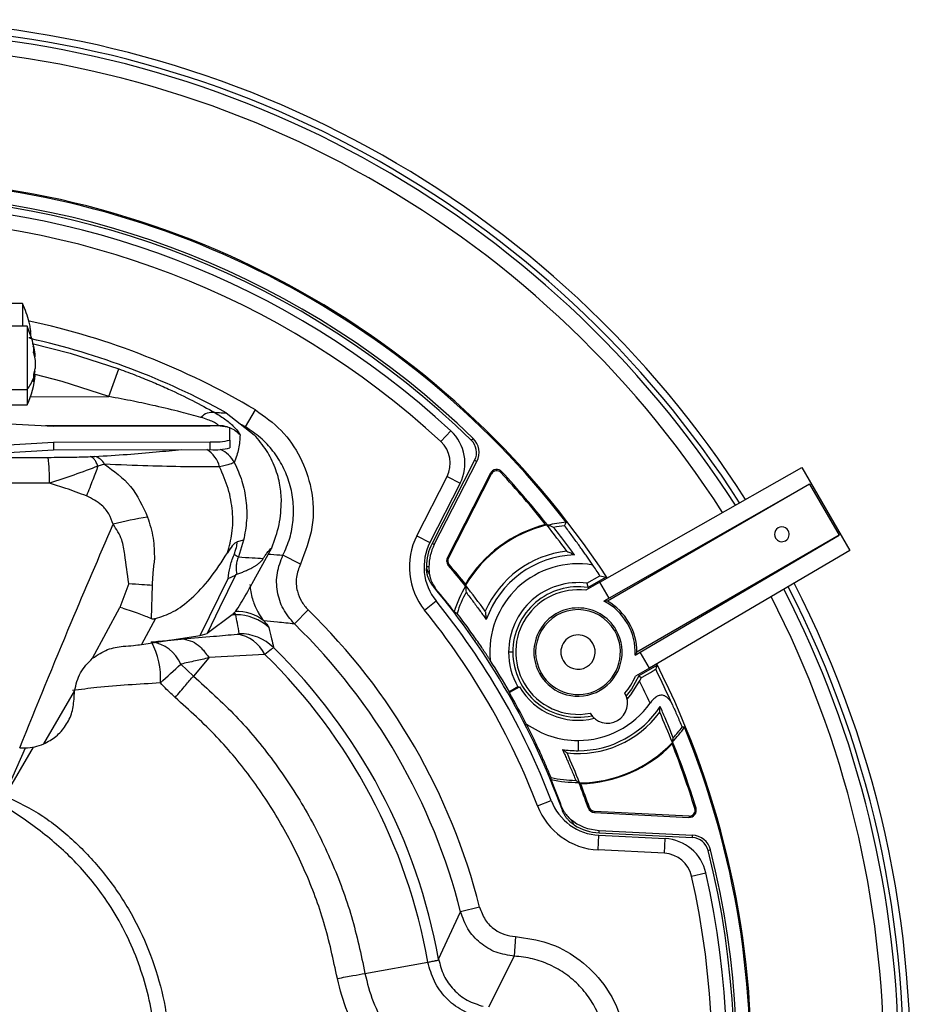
# Model space of a CAD drawing. Header units: millimetres. Extents: x 0 to 594, y 0 to 420.
# Tile 48 of 50: x 390 to 436, y 260 to 311. Entities that reach past the tile are written whole.
import ezdxf

# ---------------------------------------------------------------- set-up
doc = ezdxf.new("R2010")
doc.units = ezdxf.units.MM

msp = doc.modelspace()

# ---------------------------------------------------------------- linework, layer by layer
at = {"color": 7, "linetype": 'Continuous', "lineweight": 25}
for p, q in [((390.453546, 296.110401), (389.535352, 296.108744)), ((390.453546, 296.110401), (390.455631, 294.955589)), ((390.679322, 294.955993), (389.761128, 294.954336)), ((390.679322, 294.955993), (390.68515, 291.727834)), ((391.022958, 293.544215), (391.087273, 293.544331)), ((391.052036, 293.428492), (391.106158, 293.42859)), ((391.088841, 292.676166), (391.055066, 292.676105)), ((394.85247, 291.372454), (395.361051, 292.781419)), ((391.107861, 292.484935), (391.004239, 292.484747)), ((391.0893, 292.421673), (391.007486, 292.421526)), ((389.766956, 291.726176), (390.68515, 291.727834)), ((390.68515, 291.727834), (390.686543, 290.956)), ((390.854033, 291.365236), (394.85247, 291.372454)), ((389.768349, 290.954342), (390.686543, 290.956)), ((400.829545, 290.546774), (402.266656, 289.427287)), ((401.815811, 289.830167), (402.32542, 290.688979)), ((392.02193, 289.850155), (389.021629, 290.014185)), ((400.452906, 289.88827), (391.616539, 289.872318)), ((400.021917, 289.864597), (392.02193, 289.850155)), ((401.023198, 289.156084), (401.022073, 289.779247)), ((401.815811, 289.830167), (401.63381, 289.937474)), ((411.77766, 289.077438), (412.286274, 289.628629)), ((389.023681, 288.87782), (392.02337, 289.052681)), ((392.02337, 289.052681), (400.023357, 289.067123)), ((392.02337, 289.052681), (392.024089, 288.654204)), ((400.024076, 288.668646), (400.023357, 289.067123)), ((401.023198, 289.156084), (401.023917, 288.757607)), ((413.334318, 289.151235), (413.422418, 289.242083)), ((389.12439, 288.485171), (392.024089, 288.654204)), ((392.024089, 288.654204), (400.024076, 288.668646)), ((413.503856, 288.126395), (411.333289, 283.883517)), ((411.445952, 283.825882), (413.616518, 288.06876)), ((413.503856, 288.126395), (413.616518, 288.06876)), ((394.630582, 287.920918), (394.29701, 287.824654)), ((414.84269, 287.500257), (414.887385, 287.541899)), ((419.889967, 281.917341), (430.18475, 287.759517)), ((430.18475, 287.759517), (432.627388, 283.528743)), ((410.555686, 284.281323), (412.09583, 287.291894)), ((412.09583, 287.291894), (412.76353, 286.950313)), ((414.309971, 287.461358), (412.113204, 283.167265)), ((412.167589, 283.139443), (414.364356, 287.433536)), ((414.364356, 287.433536), (414.309971, 287.461358)), ((412.76353, 286.950313), (411.223385, 283.939742)), ((430.581044, 286.899852), (420.273675, 280.94889)), ((430.581044, 286.899852), (420.361608, 281.100435)), ((430.581044, 286.899852), (432.081044, 284.301776)), ((401.721905, 284.055139), (401.401477, 283.962514)), ((401.721905, 284.055139), (401.45536, 283.196777)), ((410.555686, 284.281323), (411.223385, 283.939742)), ((432.081044, 284.301776), (421.773675, 278.350814)), ((421.948883, 278.351193), (432.081044, 284.301776)), ((402.165117, 281.849743), (403.159876, 283.666351)), ((411.445952, 283.825882), (411.333289, 283.883517)), ((432.627388, 283.528743), (422.420524, 277.534287)), ((404.620163, 282.835442), (403.731357, 283.285648)), ((412.135226, 283.005125), (412.074138, 283.005125)), ((412.167589, 283.139443), (412.113204, 283.167265)), ((411.171616, 282.687279), (411.045067, 282.687279)), ((412.206134, 282.813302), (412.159734, 282.773569)), ((399.506345, 279.202842), (400.940693, 282.096457)), ((400.940704, 282.096472), (401.316263, 282.267272)), ((401.375485, 282.320483), (401.316269, 282.267271)), ((419.225329, 281.860682), (419.889274, 282.244011)), ((419.26859, 281.638775), (420.192874, 282.17241)), ((395.865122, 281.847742), (395.410287, 280.629849)), ((397.061708, 281.768264), (397.009993, 280.066996)), ((419.889967, 281.917341), (419.168378, 281.500732)), ((420.361608, 281.100435), (419.889967, 281.917341)), ((420.361608, 281.100435), (420.095077, 280.946553)), ((394.021137, 278.032895), (395.410266, 280.629848)), ((395.558009, 280.584764), (395.410266, 280.629848)), ((405.011255, 280.502311), (404.315016, 279.786412)), ((410.954347, 280.481275), (411.536619, 280.95399)), ((397.224408, 280.063201), (396.521271, 278.738378)), ((401.148305, 280.244882), (399.859496, 279.297181)), ((401.323598, 280.254901), (401.157102, 280.254901)), ((420.64665, 279.432176), (420.722233, 279.475814)), ((396.521271, 278.738378), (399.506344, 279.202842)), ((399.506344, 279.202842), (399.859496, 279.297181)), ((399.943668, 278.055951), (399.163546, 277.129338)), ((402.805505, 278.228653), (399.947371, 278.080553)), ((415.448675, 278.350814), (415.234867, 278.350814)), ((421.682352, 278.197312), (421.948883, 278.351193)), ((422.420524, 277.534287), (421.948883, 278.351193)), ((398.524752, 277.739342), (399.163547, 277.129338)), ((422.420524, 277.534287), (421.698936, 277.117678)), ((422.792874, 277.669078), (421.86859, 277.135443)), ((416.900701, 277.269452), (416.825118, 277.225814)), ((415.708978, 276.58141), (415.274931, 276.330813)), ((415.768819, 276.565575), (415.281612, 276.284285)), ((415.768819, 276.565575), (415.787715, 276.576484)), ((391.530367, 273.66935), (393.104129, 276.367089)), ((393.083618, 276.040283), (393.10412, 276.367089)), ((415.274054, 276.279922), (415.281612, 276.284285)), ((389.525221, 271.039379), (390.610813, 273.469351)), ((391.001682, 273.513493), (389.541417, 271.031882)), ((418.773675, 273.846681), (418.773675, 273.324519)), ((416.709045, 270.513847), (417.409564, 270.781751)), ((419.354533, 270.431913), (419.296922, 270.411595)), ((419.617707, 270.235461), (419.614609, 270.174451)), ((419.614609, 270.174451), (424.431786, 269.929861)), ((424.434883, 269.990871), (419.617707, 270.235461)), ((424.434883, 269.990871), (424.431786, 269.929861)), ((424.731833, 270.371759), (424.790244, 270.389645)), ((419.800652, 268.268572), (419.838684, 269.017607)), ((419.838684, 269.017607), (423.215987, 268.846126)), ((419.844944, 269.140899), (419.851361, 269.267285)), ((419.844944, 269.140899), (424.604667, 268.899226)), ((419.851361, 269.267285), (424.611085, 269.025612)), ((424.604667, 268.899226), (424.611085, 269.025612)), ((423.177955, 268.097091), (423.215987, 268.846126)), ((423.177955, 268.097091), (419.800652, 268.268572)), ((425.407436, 268.239982), (425.530162, 268.270855)), ((424.565196, 266.928775), (425.296849, 267.093652)), ((411.663563, 262.710542), (412.78761, 265.111448)), ((413.755716, 265.35646), (412.78761, 265.111448)), ((415.580721, 263.851199), (415.526207, 262.856367)), ((407.910786, 261.978683), (411.121524, 262.55027)), ((415.526207, 262.856367), (414.214775, 260.259835))]:
    msp.add_line(p, q, dxfattribs=at)
at = {"color": 7, "linetype": 'Continuous', "lineweight": 25, "flags": 128}
for points in [[(390.941776, 294.076274), (392.873386, 293.582636), (395.361051, 292.781419)], [(394.85247, 291.372454), (392.464082, 292.141696), (391.102946, 292.49976)], [(417.122736, 284.849469), (417.156855, 284.837897), (417.183713, 284.828718)], [(418.089052, 284.7881), (418.132194, 284.888433), (418.166256, 284.966983)], [(401.316269, 282.267271), (400.500476, 280.604004), (399.859496, 279.297181)], [(419.889274, 282.244011), (420.059413, 282.203986), (420.192874, 282.17241)], [(413.036856, 281.753773), (413.034516, 281.788026), (413.032725, 281.814858)], [(419.225329, 281.860682), (419.249829, 281.736572), (419.26859, 281.638775)], [(412.456857, 280.41005), (412.541652, 280.362184), (412.608251, 280.324363)], [(422.792874, 277.669078), (422.760134, 277.559837), (422.734316, 277.473951)], [(421.86859, 277.135443), (421.508848, 276.460191), (421.234065, 276.114275)], [(421.9871, 277.032648), (421.920868, 277.09029), (421.86859, 277.135443)], [(415.708978, 276.58141), (415.74243, 276.572509), (415.768819, 276.565575)], [(421.281228, 275.947403), (421.47365, 276.165786), (421.916585, 276.872192)], [(415.281612, 276.284285), (415.277876, 276.310341), (415.274931, 276.330813)], [(424.199736, 274.516689), (424.13322, 274.524315), (424.080896, 274.530413)], [(423.588724, 273.734914), (423.581742, 273.699483), (423.576206, 273.671731)], [(417.398616, 271.850671), (417.39923, 271.910495), (417.399638, 271.95753)], [(418.90315, 271.646983), (418.874709, 271.666044), (418.852314, 271.681104)]]:
    msp.add_lwpolyline(points, dxfattribs=at)
at = {"color": 7, "linetype": 'Continuous', "lineweight": 25}
for centre, radius, start, end in [((382.617115, 257.475814), 53.1, 32.663006, 147.336994), ((382.617115, 257.475814), 52.75, 32.683519, 147.316481), ((382.617115, 257.475814), 52.5, 32.6983388, 147.3016612), ((382.617115, 257.475814), 51.75, 32.7436587, 147.2563413), ((382.617115, 257.475814), 45, 33.219643, 90), ((382.617115, 257.475814), 44.938912, 37.7158077, 90), ((382.617115, 257.475814), 44.25, 45.8798717, 134.1201283), ((382.617115, 257.475814), 44.123451, 45.8798717, 134.1201283), ((382.617115, 257.475814), 43.75, 47.3005817, 132.6994183), ((382.617115, 257.475814), 43, 47.3005817, 132.6994183), ((386.176661, 294.102677), 4.724691, 12.9657873, 25.147053), ((382.617115, 257.475814), 38.620353, 59.3155998, 77.7723188), ((386.402437, 292.948269), 4.724691, 6.074882, 25.147053), ((382.617115, 257.475814), 37.754218, 61.1580878, 77.4183525), ((388.883553, 293.112852), 2.272449, 322.4479178, 339.3593316), ((386.402437, 292.948269), 4.724691, 335.0598153, 354.1419038), ((400.121, 289.809007), 0.757309, 79.6618301, 138.9241256), ((400.275314, 286.931254), 2.944267, 75.3074893, 94.9372402), ((400.452571, 288.382423), 1.505847, 72.8400101, 89.9872471), ((400.45342, 288.384066), 1.504007, 43.7354728, 67.7842682), ((410.760431, 287.975056), 2.25, 332.9066734, 47.3005817), ((400.266161, 292.001361), 2.944267, 265.2696281, 284.899379), ((410.760431, 287.975056), 1.5, 332.9066734, 47.3005817), ((412.726253, 288.524201), 0.873451, 332.9066734, 45.8798717), ((412.726253, 288.524201), 1, 332.9066734, 45.8798717), ((399.104866, 287.438741), 1.432609, 13.8900969, 59.1234767), ((400.26688, 291.602884), 2.944267, 265.2696281, 284.899379), ((399.913584, 287.311299), 1.507279, 27.6407525, 65.429224), ((382.000034, 287.165568), 9.825966, 358.826449, 6.4730343), ((393.956565, 287.59264), 0.74971, 25.9682317, 76.0886488), ((414.626912, 287.299218), 0.356007, 42.9748912, 152.9066734), ((414.626912, 287.299218), 0.294919, 42.9748912, 152.9066734), ((382.617115, 257.475814), 44.044919, 38.4253202, 42.9748912), ((382.617115, 257.475814), 44.106007, 38.3018228, 42.9748912), ((399.862976, 266.468061), 19.006841, 99.1831535, 104.6004863), ((418.773675, 278.350814), 6.705081, 104.2540715, 148.8935553), ((418.773675, 278.350814), 6.670174, 103.7902948, 149.3244881), ((382.617115, 257.475814), 44.079826, 36.1673776, 38.3549302), ((418.773675, 278.350814), 6.643993, 95.2455244, 103.4385389), ((418.773675, 278.350814), 6.473589, 96.0707474, 101.0620275), ((429.16598, 284.350814), 0.375, 30, 210), ((429.16598, 284.350814), 0.375, 210, 30), ((413.671616, 282.687279), 3.5, 152.9066734, 219.0712714), ((413.671616, 282.687279), 2.75, 152.9066734, 219.0712714), ((413.671616, 282.687279), 2.626549, 152.9066734, 180), ((413.671616, 282.687279), 2.5, 152.9066734, 180), ((418.773675, 278.350814), 5.170174, 96.3415649, 156.2071003), ((400.333425, 281.238826), 2.256615, 60.186642, 66.481764), ((412.430145, 283.005125), 0.356007, 152.9066734, 180), ((412.430145, 283.005125), 0.356007, 180, 220.5739026), ((412.430145, 283.005125), 0.294919, 152.9066734, 180), ((412.430145, 283.005125), 0.294919, 180, 220.5739026), ((418.773675, 278.350814), 4.960383, 92.0859983, 160.5323764), ((413.671616, 282.687279), 2.626549, 180, 181.7778485), ((413.671616, 282.687279), 2.5, 180, 189.3081514), ((382.617115, 257.475814), 38.893993, 38.5373087, 40.5739026), ((382.617115, 257.475814), 38.955081, 38.6673379, 40.5739026), ((418.773675, 278.350814), 4.5, 80.4291089, 185.26229), ((382.617115, 257.475814), 44.751284, 33.6049414, 34.4455759), ((382.617115, 257.475814), 37.609641, 19.9292296, 40.0707704), ((382.617115, 257.475814), 37.634949, 37.5451674, 39.7973652), ((418.773675, 278.350814), 6.643993, 149.6518725, 161.9444192), ((382.617115, 257.475814), 38.920174, 36.1531985, 38.5933246), ((418.773675, 278.350814), 3.538808, 82.66742, 180), ((418.773675, 278.350814), 3.325, 81.4399132, 180), ((418.773675, 278.350814), 3.174551, 82.8577351, 210), ((382.617115, 257.475814), 52.5, 0, 27.3016612), ((382.617115, 257.475814), 52.75, 356.0120812, 27.316481), ((382.617115, 257.475814), 53.1, 356.0120812, 27.336994), ((418.773675, 278.350814), 6.473589, 151.8761547, 162.2501607), ((382.617115, 257.475814), 51.75, 0, 27.2563413), ((382.617115, 257.475814), 32.120353, 14.2023658, 45.7976342), ((382.617115, 257.475814), 36.5, 20.9287286, 39.0712714), ((382.617115, 257.475814), 37.25, 20.9287286, 39.0712714), ((418.773675, 278.350814), 2.25, 30, 210), ((418.773675, 278.350814), 2.162725, 30, 210), ((418.773675, 278.350814), 2.912725, 356.9790813, 63.0209187), ((418.773675, 278.350814), 3, 0, 60), ((401.383167, 278.280805), 2.147728, 50.4143688, 92.6117976), ((401.328512, 277.75394), 2.500966, 47.5687793, 90.1125969), ((382.617115, 257.475814), 31.121723, 14.2023658, 45.7976342), ((418.773675, 278.350814), 2.25, 210, 30), ((401.113829, 277.40294), 1.882437, 26.0171649, 81.5388984), ((401.505228, 276.786762), 2.501401, 45.9018294, 90.0982707), ((418.773675, 278.350814), 2.162725, 210, 30), ((418.773675, 278.350814), 0.875, 30, 210), ((393.806941, 277.079561), 3.683107, 355.3100954, 29.0589712), ((396.743825, 276.934798), 1.954224, 24.3113567, 81.685483), ((382.617115, 257.475814), 29.513845, 10.1995486, 45.6568786), ((418.773675, 278.350814), 0.875, 210, 30), ((382.617115, 257.475814), 28.952572, 10.0942473, 45.7898761), ((418.773675, 278.350814), 3.538808, 180, 210), ((418.773675, 278.350814), 3.325, 180, 282.2714088), ((382.617115, 257.475814), 45, 273.219643, 26.780357), ((141.501015, 556.745544), 379.348997, 312.43698324, 312.65162916), ((382.617115, 257.475814), 37.709998, 30, 32.8623212), ((382.617115, 257.475814), 44.825386, 23.9374238, 26.4959256), ((418.773675, 278.350814), 3.174551, 318.8596647, 337.1422649), ((418.773675, 278.350814), 3.473357, 210.719802, 283.7851682), ((418.773675, 278.350814), 3.174551, 210, 281.1403353), ((382.617115, 257.475814), 43.825425, 24.6435689, 26.268788), ((382.617115, 257.475814), 37.683818, 27.2012034, 29.9336568), ((420.273675, 275.752738), 1.026186, 210.2299823, 29.7700177), ((418.773675, 278.350814), 4.504133, 270, 324.7268939), ((418.773675, 278.350814), 5.026295, 270, 326.5217621), ((418.773675, 278.350814), 5.170174, 263.7928997, 323.6584351), ((382.617115, 257.475814), 44.079826, 21.6450698, 23.8326224), ((382.617115, 257.475814), 44.938912, 277.7158077, 22.2841923), ((418.773675, 278.350814), 4.504133, 234.1122724, 270), ((418.773675, 278.350814), 6.643993, 316.5614611, 324.7544756), ((418.773675, 278.350814), 6.53927, 318.0035097, 324.2517842), ((418.773675, 278.350814), 6.670174, 270.6755119, 316.2097052), ((418.773675, 278.350814), 6.705081, 271.1064447, 315.7459285), ((382.617115, 257.475814), 44.044919, 17.0251088, 21.5746798), ((382.617115, 257.475814), 44.106007, 17.0251088, 21.6981772), ((418.773675, 278.350814), 5.026295, 260.8941619, 270), ((382.617115, 257.475814), 38.920174, 21.4066754, 23.8468015), ((418.773675, 278.350814), 6.53927, 257.870566, 269.0010637), ((382.617115, 257.475814), 37.634949, 20.2026348, 22.4548326), ((418.773675, 278.350814), 6.643993, 258.0555808, 270.3481275), ((382.617115, 257.475814), 38.893993, 19.4260974, 21.4626913), ((382.617115, 257.475814), 38.955081, 19.4260974, 21.3326621), ((419.978134, 271.764069), 3.5, 200.9287286, 267.0933266), ((419.978134, 271.764069), 2.75, 200.9287286, 267.0933266), ((419.632662, 270.53), 0.356007, 199.4260974, 267.0933266), ((419.632662, 270.53), 0.294919, 199.4260974, 267.0933266), ((424.449838, 270.28541), 0.356007, 267.0933266, 17.0251088), ((424.449838, 270.28541), 0.294919, 267.0933266, 17.0251088), ((419.978134, 271.764069), 2.5, 230.6918486, 267.0933266), ((419.978134, 271.764069), 2.626549, 238.2221515, 267.0933266), ((424.560375, 268.026899), 1, 14.1201283, 87.0933266), ((423.101891, 266.59902), 2.25, 12.6994183, 87.0933266), ((424.560375, 268.026899), 0.873451, 14.1201283, 87.0933266), ((382.617115, 257.475814), 44.123451, 285.8798717, 14.1201283), ((382.617115, 257.475814), 44.25, 285.8798717, 14.1201283), ((423.101891, 266.59902), 1.5, 12.6994183, 87.0933266), ((382.617115, 257.475814), 43, 330, 12.6994183), ((382.617115, 257.475814), 43.75, 330, 12.6994183)]:
    msp.add_arc(centre, radius, start, end, dxfattribs=at)
for points, knots in [([(390.780398, 295.160995), (390.780707, 295.160975), (390.783036, 295.160822), (390.778469, 295.160658), (390.774509, 295.160515)], [0, 0, 0, 0, 0.132914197, 1, 1, 1, 1]), ([(390.774509, 295.160515), (390.794378, 295.067837), (390.82986, 294.902327), (390.851878, 294.734516), (390.861566, 294.660672)], [0, 0, 0, 0, 0.559957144, 1, 1, 1, 1]), ([(390.876486, 294.449136), (390.876494, 294.449281), (390.877688, 294.470607), (390.874091, 294.527215), (390.868395, 294.600668), (390.863863, 294.641096), (390.861565, 294.661597)], [0, 0, 0, 0, 0.0033130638, 0.4863790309, 0.739550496, 1, 1, 1, 1]), ([(390.862109, 294.360119), (390.849645, 294.359923), (390.827385, 294.359572), (390.791672, 294.359202), (390.775956, 294.359039)], [0, 0, 0, 0, 0.559957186, 1, 1, 1, 1]), ([(391.087273, 293.544331), (391.074675, 293.618467), (391.052176, 293.750862), (391.016226, 293.881368), (391.000407, 293.938796)], [0, 0, 0, 0, 0.559957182, 1, 1, 1, 1]), ([(391.000407, 293.938796), (391.004162, 293.881485), (391.010869, 293.779137), (391.003989, 293.676792), (391.000961, 293.631755)], [0, 0, 0, 0, 0.559956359, 1, 1, 1, 1]), ([(391.000961, 293.631755), (391.020794, 293.558617), (391.056213, 293.428003), (391.078167, 293.295568), (391.087828, 293.23729)], [0, 0, 0, 0, 0.559957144, 1, 1, 1, 1]), ([(391.100859, 293.433349), (391.101342, 293.432008), (391.10332, 293.426509), (391.099842, 293.455269), (391.094053, 293.49847), (391.089555, 293.5289), (391.087273, 293.544331)], [0, 0, 0, 0, 0.135270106, 0.554380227, 0.774032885, 1, 1, 1, 1]), ([(391.087828, 293.23729), (391.090099, 293.220453), (391.094579, 293.187246), (391.100607, 293.11315), (391.104105, 293.01508), (391.100962, 292.921723), (391.095183, 292.856419), (391.090807, 292.829795), (391.088588, 292.816294)], [0, 0, 0, 0, 0.1305739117, 0.2575117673, 0.4997567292, 0.7422104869, 0.8692787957, 1, 1, 1, 1]), ([(391.088588, 292.816294), (391.076227, 292.758571), (391.054153, 292.655488), (391.018623, 292.553831), (391.002988, 292.509098)], [0, 0, 0, 0, 0.559957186, 1, 1, 1, 1]), ([(391.05374, 292.484837), (391.055137, 292.490414), (391.070981, 292.553645), (391.080323, 292.617732), (391.088841, 292.676166)], [0, 0, 0, 0, 0.088200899, 1, 1, 1, 1]), ([(395.361051, 292.781419), (395.669313, 292.667318), (396.264054, 292.447179), (397.111589, 292.099296), (398.063649, 291.680806), (399.136128, 291.168531), (399.883591, 290.758705), (400.256905, 290.554021)], [0, 0, 0, 0, 0.179261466, 0.34585536, 0.500131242, 0.750345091, 1, 1, 1, 1]), ([(391.002988, 292.509098), (391.005234, 292.47229), (391.009245, 292.406559), (391.009861, 292.340755), (391.010133, 292.3118)], [0, 0, 0, 0, 0.559989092, 1, 1, 1, 1]), ([(391.0037, 292.114477), (391.023298, 292.171447), (391.058298, 292.273187), (391.079827, 292.376299), (391.0893, 292.421673)], [0, 0, 0, 0, 0.559957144, 1, 1, 1, 1]), ([(391.010133, 292.3118), (391.009844, 292.274948), (391.009329, 292.20914), (391.00542, 292.143402), (391.0037, 292.114477)], [0, 0, 0, 0, 0.55998911, 1, 1, 1, 1]), ([(391.0893, 292.421673), (391.0915, 292.433126), (391.095838, 292.455713), (391.101093, 292.480418), (391.102044, 292.48025), (391.10258, 292.480156)], [0, 0, 0, 0, 0.309781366, 0.610936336, 1, 1, 1, 1]), ([(399.55011, 290.306602), (399.212677, 290.399139), (398.452282, 290.607666), (397.295301, 290.881891), (396.066869, 291.146644), (395.271524, 291.294534), (394.85247, 291.372454)], [0, 0, 0, 0, 0.221859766, 0.499953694, 0.736534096, 1, 1, 1, 1]), ([(400.256905, 290.554021), (400.451064, 290.434506), (400.826492, 290.203411), (401.233098, 289.839661), (401.491723, 289.542354), (401.524384, 289.462376), (401.540124, 289.423831)], [0, 0, 0, 0, 0.2788434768, 0.5391748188, 0.7779114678, 1, 1, 1, 1]), ([(400.256905, 290.554021), (400.363808, 290.553039), (400.555191, 290.55128), (400.745527, 290.548154), (400.829545, 290.546774)], [0, 0, 0, 0, 0.5585839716, 1, 1, 1, 1]), ([(402.32542, 290.688979), (402.785989, 290.362511), (403.7051, 289.71101), (404.673611, 288.298663), (405.259756, 286.612244), (405.3447, 284.687282), (404.861689, 283.452756), (404.620163, 282.835442)], [0, 0, 0, 0, 0.187534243, 0.374243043, 0.560738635, 0.780351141, 1, 1, 1, 1]), ([(400.452906, 289.88827), (400.451569, 289.895759), (400.448885, 289.910796), (400.389056, 289.958378), (400.29517, 290.016598), (400.138508, 290.097313), (399.891161, 290.202567), (399.669338, 290.270233), (399.55011, 290.306602)], [0, 0, 0, 0, 0.124895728, 0.250777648, 0.37115982, 0.500527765, 0.731539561, 1, 1, 1, 1]), ([(403.731357, 283.285648), (403.857624, 283.572005), (404.110421, 284.145315), (404.276608, 285.075014), (404.277508, 286.016375), (404.098639, 286.940595), (403.750335, 287.817046), (403.243128, 288.608878), (402.600741, 289.305811), (402.078328, 289.654798), (401.815811, 289.830167)], [0, 0, 0, 0, 0.124827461, 0.249914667, 0.374429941, 0.499647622, 0.624123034, 0.749390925, 0.874067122, 1, 1, 1, 1]), ([(401.540124, 289.423831), (401.529183, 289.187583), (401.507309, 288.715291), (401.334974, 288.245406), (401.248844, 288.010566)], [0, 0, 0, 0, 0.5002162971, 1, 1, 1, 1]), ([(403.652219, 286.051832), (403.639246, 286.314444), (403.613286, 286.839959), (403.357499, 287.746715), (402.919809, 288.646664), (402.484455, 289.166982), (402.266656, 289.427287)], [0, 0, 0, 0, 0.249605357, 0.499488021, 0.749602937, 1, 1, 1, 1]), ([(394.136811, 288.32036), (394.700052, 288.354562), (395.82727, 288.423009), (397.21385, 288.548093), (398.137693, 288.628125), (398.575251, 288.66603)], [0, 0, 0, 0, 0.344557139, 0.689564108, 1, 1, 1, 1]), ([(373.359735, 288.240081), (376.795323, 288.237521), (382.930331, 288.232951), (389.064367, 288.260974), (391.763359, 288.273304)], [0, 0, 0, 0, 0.5599974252, 1, 1, 1, 1]), ([(391.763359, 288.273304), (392.172843, 288.27594), (392.903002, 288.28064), (393.599885, 288.300914), (393.905946, 288.309818)], [0, 0, 0, 0, 0.56081391, 1, 1, 1, 1]), ([(393.905946, 288.309818), (393.950315, 288.311569), (394.029559, 288.314695), (394.104034, 288.318629), (394.136811, 288.32036)], [0, 0, 0, 0, 0.55990246, 1, 1, 1, 1]), ([(394.297011, 287.824654), (394.269679, 287.890194), (394.214525, 288.02245), (394.117057, 288.168355), (394.013125, 288.272311), (393.94146, 288.29739), (393.905946, 288.309818)], [0, 0, 0, 0, 0.247776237, 0.5, 0.752223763, 1, 1, 1, 1]), ([(401.248844, 288.010566), (401.196513, 287.985132), (401.092331, 287.934497), (400.693889, 287.833113), (400.495583, 287.782653)], [0, 0, 0, 0, 0.502294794, 1, 1, 1, 1]), ([(401.248864, 288.010576), (401.388866, 287.700582), (401.669133, 287.08001), (401.868439, 286.075608), (401.911194, 285.053603), (401.784987, 284.387951), (401.721887, 284.055143)], [0, 0, 0, 0, 0.250292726, 0.501056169, 0.750541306, 1, 1, 1, 1]), ([(394.297011, 287.824654), (393.894442, 287.6733), (393.125657, 287.384258), (392.243947, 287.099819), (391.823939, 286.964324)], [0, 0, 0, 0, 0.523643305, 1, 1, 1, 1]), ([(394.29701, 287.824655), (394.211648, 287.60285), (394.041947, 287.161906), (393.8221, 286.59066), (393.71284, 286.306763)], [0, 0, 0, 0, 0.503021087, 1, 1, 1, 1]), ([(400.495583, 287.782653), (399.905183, 287.784362), (398.691191, 287.787875), (396.879577, 287.831163), (395.39035, 287.890596), (394.630582, 287.920918)], [0, 0, 0, 0, 0.316823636, 0.65145974, 1, 1, 1, 1]), ([(394.630593, 287.920941), (395.10974, 287.576118), (396.077576, 286.879605), (396.577321, 285.784331), (396.829657, 285.231296)], [0, 0, 0, 0, 0.495070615, 1, 1, 1, 1]), ([(400.899354, 283.403066), (400.990125, 283.733085), (401.180605, 284.425619), (401.180514, 285.543545), (400.981713, 286.69841), (400.65825, 287.419849), (400.495583, 287.782654)], [0, 0, 0, 0, 0.226828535, 0.475992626, 0.736481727, 1, 1, 1, 1]), ([(391.823939, 286.964324), (388.73727, 286.955064), (382.563931, 286.936545), (376.390566, 286.932775), (373.303882, 286.93089)], [0, 0, 0, 0, 0.499999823, 1, 1, 1, 1]), ([(393.71284, 286.306763), (393.362458, 286.437969), (392.737904, 286.671842), (392.102759, 286.875097), (391.823939, 286.964324)], [0, 0, 0, 0, 0.561012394, 1, 1, 1, 1]), ([(395.071778, 284.861115), (395.007478, 285.041632), (394.878676, 285.403234), (394.433091, 285.947079), (393.986002, 286.170349), (393.71284, 286.306763)], [0, 0, 0, 0, 0.279434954, 0.559749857, 1, 1, 1, 1]), ([(403.159876, 283.666351), (403.304083, 284.057482), (403.592164, 284.838843), (403.632216, 285.647813), (403.652219, 286.051832)], [0, 0, 0, 0, 0.500577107, 1, 1, 1, 1]), ([(396.829657, 285.231296), (396.938985, 284.875526), (397.154177, 284.175255), (397.168807, 283.447423), (397.176004, 283.089364)], [0, 0, 0, 0, 0.50804648, 1, 1, 1, 1]), ([(390.305682, 273.464297), (391.17397, 275.600695), (392.724485, 279.415689), (394.35455, 283.197235), (395.071778, 284.861115)], [0, 0, 0, 0, 0.560000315, 1, 1, 1, 1]), ([(395.86513, 281.847741), (395.795497, 282.337451), (395.690468, 283.076081), (395.553965, 284.137024), (395.241682, 284.605974), (395.071778, 284.861115)], [0, 0, 0, 0, 0.472842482, 0.713189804, 1, 1, 1, 1]), ([(418.59312, 283.30791), (418.531478, 283.392088), (418.403974, 283.566205), (418.205648, 283.831813), (417.993694, 284.111323), (417.767861, 284.404374), (417.611778, 284.602381), (417.531578, 284.704124)], [0, 0, 0, 0, 0.175896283, 0.36383568, 0.563827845, 0.775880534, 1, 1, 1, 1]), ([(419.521881, 282.788177), (419.478123, 282.852664), (419.388655, 282.984514), (419.251865, 283.183363), (419.10919, 283.388454), (418.960509, 283.599537), (418.745552, 283.90098), (418.455497, 284.300933), (418.21477, 284.620966), (418.089052, 284.7881)], [0, 0, 0, 0, 0.091735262, 0.187563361, 0.287531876, 0.391676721, 0.500023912, 0.738892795, 1, 1, 1, 1]), ([(401.401477, 283.962514), (401.382608, 283.956779), (401.343122, 283.944777), (401.256535, 283.879421), (401.102599, 283.71513), (400.980651, 283.527908), (400.899339, 283.403073)], [0, 0, 0, 0, 0.119787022, 0.250671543, 0.500369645, 1, 1, 1, 1]), ([(401.233906, 283.307991), (401.279943, 283.434365), (401.362376, 283.66065), (401.389501, 283.870057), (401.401477, 283.962514)], [0, 0, 0, 0, 0.558477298, 1, 1, 1, 1]), ([(402.722684, 283.123208), (402.751931, 283.170278), (402.828442, 283.293412), (402.975926, 283.476393), (403.080344, 283.584221), (403.159876, 283.666351)], [0, 0, 0, 0, 0.128526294, 0.336225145, 1, 1, 1, 1]), ([(418.202602, 283.489352), (418.268056, 283.460187), (418.396304, 283.403041), (418.528428, 283.339179), (418.59312, 283.30791)], [0, 0, 0, 0, 0.5103703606, 1, 1, 1, 1]), ([(397.176008, 283.089361), (397.161762, 282.979769), (397.133267, 282.760564), (397.100371, 282.430466), (397.0749, 282.099533), (397.066107, 281.878729), (397.061707, 281.768264)], [0, 0, 0, 0, 0.249839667, 0.49973044, 0.749723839, 1, 1, 1, 1]), ([(397.224402, 280.063204), (397.523023, 280.156289), (398.118082, 280.341778), (399.074111, 281.042509), (400.026734, 282.062966), (400.608424, 282.956285), (400.899351, 283.403069)], [0, 0, 0, 0, 0.2511798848, 0.5005235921, 0.7501919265, 1, 1, 1, 1]), ([(400.940704, 282.096472), (400.963399, 282.289053), (400.997505, 282.578475), (401.113003, 282.997402), (401.193581, 283.204399), (401.233906, 283.307991)], [0, 0, 0, 0, 0.498350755, 0.748949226, 1, 1, 1, 1]), ([(401.45536, 283.196777), (401.439768, 283.156758), (401.407686, 283.074417), (401.362529, 282.901805), (401.327079, 282.603406), (401.355294, 282.438497), (401.375485, 282.320483)], [0, 0, 0, 0, 0.0929686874, 0.1912883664, 0.4212616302, 1, 1, 1, 1]), ([(401.375485, 282.320483), (401.44281, 282.344176), (401.573728, 282.390248), (401.772416, 282.468313), (401.944709, 282.543729), (402.088564, 282.613439), (402.204537, 282.67494), (402.299592, 282.73117), (402.375429, 282.780658), (402.434547, 282.821988), (402.506565, 282.87733), (402.586309, 282.947886), (402.654604, 283.022821), (402.699199, 283.084344), (402.715841, 283.111885), (402.722684, 283.123208)], [0, 0, 0, 0, 0.1734368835, 0.3372596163, 0.5000103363, 0.5958175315, 0.6801599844, 0.7687783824, 0.807696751, 0.842547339, 0.8914077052, 0.9499429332, 0.9867709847, 0.9945611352, 1, 1, 1, 1]), ([(401.45536, 283.196777), (401.693373, 283.184858), (402.118399, 283.163575), (402.53804, 283.135542), (402.722684, 283.123208)], [0, 0, 0, 0, 0.559995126, 1, 1, 1, 1]), ([(402.981815, 283.34118), (403.02607, 283.338404), (403.277899, 283.322607), (403.526469, 283.302347), (403.731357, 283.285648)], [0, 0, 0, 0, 0.175735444, 1, 1, 1, 1]), ([(404.315016, 279.786412), (404.108097, 280.028863), (403.695004, 280.512893), (403.405727, 281.434627), (403.380879, 282.399354), (403.614538, 282.990235), (403.731357, 283.285648)], [0, 0, 0, 0, 0.2506622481, 0.5004215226, 0.7502343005, 1, 1, 1, 1]), ([(404.620163, 282.835442), (404.535094, 282.613591), (404.364957, 282.169892), (404.422886, 281.498223), (404.642266, 280.924071), (404.888044, 280.643144), (405.011255, 280.502311)], [0, 0, 0, 0, 0.2795644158, 0.559126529, 0.7789844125, 1, 1, 1, 1]), ([(411.397889, 281.686393), (411.380184, 281.708127), (411.34488, 281.751462), (411.29669, 281.819921), (411.252293, 281.890569), (411.212003, 281.96367), (411.175749, 282.039155), (411.133023, 282.142351), (411.090649, 282.275145), (411.056749, 282.439052), (411.049812, 282.55009), (411.046331, 282.605792)], [0, 0, 0, 0, 0.083857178, 0.167206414, 0.250307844, 0.333423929, 0.416816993, 0.500746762, 0.667455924, 0.833178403, 1, 1, 1, 1]), ([(411.046331, 282.605792), (411.056486, 282.585123), (411.076292, 282.544812), (411.107417, 282.481009), (411.138891, 282.416491), (411.170649, 282.351519), (411.193468, 282.305323), (411.204534, 282.282918)], [0, 0, 0, 0, 0.222030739, 0.433043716, 0.633041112, 0.822025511, 1, 1, 1, 1]), ([(411.204534, 282.282918), (411.209232, 282.256742), (411.218608, 282.204494), (411.237884, 282.127283), (411.260931, 282.051235), (411.288129, 281.976416), (411.326271, 281.886454), (411.37895, 281.78345), (411.449599, 281.669812), (411.504848, 281.599976), (411.532534, 281.56498)], [0, 0, 0, 0, 0.099885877, 0.199378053, 0.29875782, 0.398307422, 0.498307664, 0.665683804, 0.832469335, 1, 1, 1, 1]), ([(401.148305, 280.244882), (401.199313, 280.296473), (401.303163, 280.401511), (401.627899, 280.893748), (401.960658, 281.485902), (402.165117, 281.849743)], [0, 0, 0, 0, 0.271227, 0.552215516, 1, 1, 1, 1]), ([(402.047261, 281.801286), (402.054712, 281.708103), (402.085852, 281.318664), (402.257064, 280.769634), (402.528313, 280.23628), (402.674416, 280.039945), (402.751765, 279.936001)], [0, 0, 0, 0, 0.0835851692, 0.3493259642, 0.6555215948, 1, 1, 1, 1]), ([(413.064418, 281.402328), (413.1298, 281.317338), (413.257516, 281.15132), (413.443554, 280.904305), (413.620019, 280.666511), (413.787074, 280.437773), (413.944936, 280.218661), (414.047228, 280.074132), (414.096877, 280.003982)], [0, 0, 0, 0, 0.1885920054, 0.3683964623, 0.5394250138, 0.7016910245, 0.8552099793, 1, 1, 1, 1]), ([(395.558031, 280.584765), (395.84959, 280.49183), (396.432472, 280.306032), (396.817538, 280.146653), (397.009993, 280.066996)], [0, 0, 0, 0, 0.5002012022, 1, 1, 1, 1]), ([(420.273675, 280.94889), (420.2409, 280.948779), (420.182372, 280.948581), (420.121751, 280.947173), (420.095077, 280.946553)], [0, 0, 0, 0, 0.560000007, 1, 1, 1, 1]), ([(397.009992, 280.066996), (397.026855, 280.060607), (397.060923, 280.0477), (397.113946, 280.042377), (397.168743, 280.046311), (397.205613, 280.057502), (397.224402, 280.063204)], [0, 0, 0, 0, 0.240065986, 0.4850155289, 0.7375705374, 1, 1, 1, 1]), ([(401.323598, 280.254901), (401.314343, 280.267902), (401.303058, 280.283757), (401.235321, 280.32303), (401.223131, 280.330098)], [0, 0, 0, 0, 0.820035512, 1, 1, 1, 1]), ([(401.500937, 279.288159), (401.470023, 279.468995), (401.414934, 279.791248), (401.351455, 280.113489), (401.323598, 280.254901)], [0, 0, 0, 0, 0.561162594, 1, 1, 1, 1]), ([(414.292642, 277.938096), (414.265341, 277.980097), (414.209916, 278.065368), (414.126073, 278.192895), (414.040131, 278.322518), (413.952103, 278.454044), (413.824307, 278.643225), (413.653443, 278.892292), (413.427671, 279.214496), (413.177661, 279.562891), (412.900331, 279.940266), (412.708119, 280.193033), (412.608251, 280.324363)], [0, 0, 0, 0, 0.04704233, 0.095503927, 0.145408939, 0.196779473, 0.249635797, 0.370219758, 0.499510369, 0.652825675, 0.819619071, 1, 1, 1, 1]), ([(414.042916, 280.436627), (414.050959, 280.364793), (414.066664, 280.224529), (414.086971, 280.076298), (414.096877, 280.003982)], [0, 0, 0, 0, 0.5121372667, 1, 1, 1, 1]), ([(404.315016, 279.786412), (404.025211, 279.817111), (403.507704, 279.871931), (402.982746, 279.916424), (402.751765, 279.936001)], [0, 0, 0, 0, 0.559999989, 1, 1, 1, 1]), ([(402.751765, 279.936001), (402.824075, 279.855475), (402.968308, 279.694855), (403.000081, 279.631476), (403.015926, 279.599872)], [0, 0, 0, 0, 0.501342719, 1, 1, 1, 1]), ([(403.015926, 279.599872), (403.061168, 279.410228), (403.141959, 279.071577), (403.214159, 278.732384), (403.245927, 278.583139)], [0, 0, 0, 0, 0.55999998, 1, 1, 1, 1]), ([(397.026419, 278.868482), (397.320853, 278.896845), (397.846636, 278.947495), (398.394334, 278.996346), (398.635327, 279.017841)], [0, 0, 0, 0, 0.559990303, 1, 1, 1, 1]), ([(398.635327, 279.017841), (399.156653, 279.063367), (400.087599, 279.144663), (400.992602, 279.228153), (401.390807, 279.264889)], [0, 0, 0, 0, 0.559995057, 1, 1, 1, 1]), ([(398.635327, 279.017841), (398.795795, 278.985448), (399.094039, 278.925241), (399.557608, 278.616847), (399.803673, 278.278274), (399.947371, 278.080553)], [0, 0, 0, 0, 0.326391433, 0.606624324, 1, 1, 1, 1]), ([(401.390807, 279.264889), (401.425754, 279.268752), (401.488136, 279.275648), (401.497027, 279.284337), (401.500937, 279.288159)], [0, 0, 0, 0, 0.560217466, 1, 1, 1, 1]), ([(394.021139, 278.032895), (394.274412, 278.203549), (394.780065, 278.544256), (395.312948, 278.611833), (395.578919, 278.645561)], [0, 0, 0, 0, 0.5008830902, 1, 1, 1, 1]), ([(395.578919, 278.645561), (395.762022, 278.658954), (396.129237, 278.685815), (396.390354, 278.720825), (396.521271, 278.738378)], [0, 0, 0, 0, 0.498623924, 1, 1, 1, 1]), ([(403.245927, 278.583139), (403.220735, 278.557807), (403.169869, 278.506658), (402.927723, 278.321904), (402.805505, 278.228653)], [0, 0, 0, 0, 0.4952721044, 1, 1, 1, 1]), ([(393.10412, 276.367089), (393.180296, 276.691722), (393.332706, 277.341233), (393.791604, 277.802283), (394.021139, 278.032895)], [0, 0, 0, 0, 0.499810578, 1, 1, 1, 1]), ([(399.943668, 278.055951), (399.716357, 278.003333), (399.238454, 277.892708), (398.770255, 277.792098), (398.524752, 277.739342)], [0, 0, 0, 0, 0.475641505, 1, 1, 1, 1]), ([(399.947371, 278.080553), (399.948605, 278.077603), (399.951082, 278.07168), (399.949017, 278.063263), (399.945698, 278.058726), (399.943668, 278.055951)], [0, 0, 0, 0, 0.278238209, 0.558514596, 1, 1, 1, 1]), ([(421.682352, 278.197312), (421.699958, 278.226288), (421.731397, 278.278031), (421.760757, 278.328575), (421.773675, 278.350814)], [0, 0, 0, 0, 0.559999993, 1, 1, 1, 1]), ([(421.9871, 277.032648), (422.007559, 277.044497), (422.048327, 277.068109), (422.108281, 277.102897), (422.166906, 277.136964), (422.224147, 277.170282), (422.307296, 277.218763), (422.41123, 277.27956), (422.523234, 277.345469), (422.614965, 277.399882), (422.675043, 277.436013), (422.710908, 277.458054), (422.730417, 277.470499), (422.733013, 277.472797), (422.734316, 277.473951)], [0, 0, 0, 0, 0.050260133, 0.10014933, 0.149922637, 0.199836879, 0.250146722, 0.374985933, 0.499976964, 0.624799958, 0.74977463, 0.833351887, 0.916358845, 1, 1, 1, 1]), ([(398.241811, 276.034499), (398.423265, 276.249847), (398.786166, 276.680532), (399.037755, 276.979738), (399.163547, 277.129338)], [0, 0, 0, 0, 0.500011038, 1, 1, 1, 1]), ([(399.163546, 277.129338), (399.900865, 276.465221), (401.375501, 275.136987), (403.276336, 272.837419), (404.918065, 270.351274), (406.250267, 267.686422), (407.291336, 264.890467), (407.704302, 262.949278), (407.910786, 261.978683)], [0, 0, 0, 0, 0.166666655, 0.333333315, 0.499999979, 0.666666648, 0.833333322, 1, 1, 1, 1]), ([(397.477716, 276.77842), (396.931063, 276.745296), (395.845265, 276.679503), (394.347722, 276.567616), (393.413763, 276.441553), (393.002202, 276.386002)], [0, 0, 0, 0, 0.361888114, 0.718807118, 1, 1, 1, 1]), ([(398.241811, 276.034499), (398.09175, 276.166861), (397.824782, 276.402339), (397.583413, 276.663887), (397.477716, 276.77842)], [0, 0, 0, 0, 0.562095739, 1, 1, 1, 1]), ([(391.530348, 273.669347), (391.747815, 273.786553), (392.182917, 274.021055), (392.672347, 274.588504), (393.017776, 275.275591), (393.061647, 275.785103), (393.083618, 276.040283)], [0, 0, 0, 0, 0.249643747, 0.499479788, 0.749323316, 1, 1, 1, 1]), ([(406.503124, 261.72027), (406.29873, 262.676182), (405.900252, 264.539785), (404.905515, 267.177107), (403.67451, 269.629307), (402.167034, 271.921842), (400.381217, 274.102257), (398.967123, 275.379421), (398.241811, 276.034499)], [0, 0, 0, 0, 0.173769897, 0.33877394, 0.50002522, 0.661271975, 0.82626104, 1, 1, 1, 1]), ([(423.587031, 275.663206), (423.575855, 275.686987), (423.553999, 275.733497), (423.517891, 275.798376), (423.480512, 275.857697), (423.44177, 275.911382), (423.39556, 275.967262), (423.341189, 276.022354), (423.25348, 276.091889), (423.129031, 276.152601), (422.981635, 276.158888), (422.859268, 276.121768), (422.76839, 276.073981), (422.680267, 276.009271), (422.598147, 275.93178), (422.520538, 275.844598), (422.474429, 275.781835), (422.450889, 275.749792)], [0, 0, 0, 0, 0.0542145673, 0.1060318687, 0.1555662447, 0.2029354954, 0.2482615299, 0.3133127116, 0.3735408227, 0.4987978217, 0.6233113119, 0.6859596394, 0.7485452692, 0.8102865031, 0.8744398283, 0.935897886, 1, 1, 1, 1]), ([(423.633568, 273.975486), (423.586354, 274.094625), (423.494427, 274.32659), (423.355872, 274.665425), (423.221975, 274.985803), (423.093159, 275.287772), (423.007516, 275.483514), (422.966085, 275.578208)], [0, 0, 0, 0, 0.223692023, 0.435532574, 0.635526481, 0.823679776, 1, 1, 1, 1]), ([(423.587031, 275.663206), (423.626578, 275.575326), (423.707785, 275.39487), (423.829434, 275.11843), (423.954943, 274.828659), (424.038256, 274.631381), (424.080896, 274.530413)], [0, 0, 0, 0, 0.2314431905, 0.4752479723, 0.731429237, 1, 1, 1, 1]), ([(417.399638, 271.95753), (417.359791, 272.053356), (417.281908, 272.240652), (417.163378, 272.517527), (417.047294, 272.783267), (416.933599, 273.038111), (416.811673, 273.306115), (416.680942, 273.587371), (416.540764, 273.88205), (416.403082, 274.165004), (416.268688, 274.435862), (416.177539, 274.614922), (416.133358, 274.701713)], [0, 0, 0, 0, 0.109890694, 0.214787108, 0.31471023, 0.409684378, 0.499737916, 0.611506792, 0.717300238, 0.817224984, 0.911407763, 1, 1, 1, 1]), ([(390.305682, 273.464297), (390.358536, 273.464688), (390.45286, 273.465386), (390.546911, 273.466371), (390.58826, 273.466804)], [0, 0, 0, 0, 0.560354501, 1, 1, 1, 1]), ([(390.58826, 273.466804), (390.751423, 273.47728), (391.078589, 273.498285), (391.379504, 273.612229), (391.530348, 273.669347)], [0, 0, 0, 0, 0.498717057, 1, 1, 1, 1]), ([(417.978221, 273.387862), (418.013487, 273.310581), (418.086088, 273.151484), (418.194857, 272.90778), (418.307241, 272.651594), (418.422666, 272.382992), (418.541186, 272.10178), (418.619566, 271.91044), (418.659671, 271.812538)], [0, 0, 0, 0, 0.145307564, 0.299141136, 0.461515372, 0.632442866, 0.811934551, 1, 1, 1, 1]), ([(389.541417, 271.031882), (390.20306, 270.709602), (391.517109, 270.069543), (393.216815, 268.650012), (394.711744, 267.021901), (395.961278, 265.177162), (396.929697, 263.179229), (397.591642, 261.077721), (397.973988, 258.896001), (397.8709, 257.430075), (397.819165, 256.694401)], [0, 0, 0, 0, 0.124900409, 0.248057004, 0.374059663, 0.500450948, 0.625911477, 0.750604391, 0.874841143, 1, 1, 1, 1]), ([(397.372814, 256.70001), (397.304058, 257.755462), (397.167325, 259.854432), (396.327381, 262.918816), (394.950566, 265.524458), (393.248099, 267.637224), (391.384866, 269.282315), (390.011093, 270.188635), (389.323099, 270.642526)], [0, 0, 0, 0, 0.187736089, 0.373349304, 0.56011618, 0.707581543, 0.85355513, 1, 1, 1, 1]), ([(417.936654, 270.472718), (417.946214, 270.447901), (417.965297, 270.398364), (417.998818, 270.326185), (418.035819, 270.255862), (418.076663, 270.187532), (418.131116, 270.106397), (418.202308, 270.015201), (418.293157, 269.91696), (418.360607, 269.858825), (418.394407, 269.829694)], [0, 0, 0, 0, 0.099891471, 0.199386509, 0.298766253, 0.398312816, 0.498306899, 0.665691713, 0.832477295, 1, 1, 1, 1]), ([(418.594922, 269.531249), (418.571328, 269.546385), (418.524282, 269.576565), (418.457165, 269.626607), (418.392969, 269.679913), (418.331912, 269.736831), (418.273946, 269.797274), (418.201205, 269.882031), (418.119582, 269.995019), (418.03632, 270.140209), (417.995138, 270.243559), (417.974479, 270.295406)], [0, 0, 0, 0, 0.083855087, 0.167204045, 0.250307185, 0.333427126, 0.416826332, 0.500764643, 0.66745914, 0.833176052, 1, 1, 1, 1]), ([(418.394407, 269.829694), (418.405949, 269.812388), (418.429631, 269.776879), (418.463414, 269.726623), (418.497068, 269.676683), (418.530301, 269.627418), (418.563273, 269.578481), (418.584226, 269.547212), (418.594922, 269.531249)], [0, 0, 0, 0, 0.147547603, 0.302740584, 0.465580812, 0.636069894, 0.814209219, 1, 1, 1, 1]), ([(415.526207, 262.856367), (415.210462, 262.903264), (414.580355, 262.996851), (413.756769, 263.502839), (413.10534, 264.214077), (412.893491, 264.812406), (412.78761, 265.111448)], [0, 0, 0, 0, 0.250952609, 0.500806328, 0.750504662, 1, 1, 1, 1]), ([(413.755716, 265.35646), (413.837139, 265.133269), (413.999982, 264.6869), (414.483455, 264.217296), (415.025428, 263.92713), (415.395287, 263.876556), (415.580721, 263.851199)], [0, 0, 0, 0, 0.279567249, 0.559119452, 0.778958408, 1, 1, 1, 1]), ([(415.580721, 263.851199), (416.140014, 263.774428), (417.256225, 263.621211), (418.766248, 262.812656), (420.061828, 261.584079), (421.022054, 259.914041), (421.16382, 258.59615), (421.234713, 257.937125)], [0, 0, 0, 0, 0.187515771, 0.374235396, 0.560741, 0.780343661, 1, 1, 1, 1]), ([(411.122377, 262.550422), (411.122217, 262.550394), (411.121933, 262.550344), (411.121649, 262.550293), (411.121524, 262.55027)], [0, 0, 0, 0, 0.559894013, 1, 1, 1, 1]), ([(411.122376, 262.550422), (411.199664, 262.56567), (411.32758, 262.590907), (411.444021, 262.614298), (411.543654, 262.634921), (411.61171, 262.65015), (411.649897, 262.664915), (411.661816, 262.675313), (411.664849, 262.685748), (411.665291, 262.693831), (411.664764, 262.699688), (411.664553, 262.702037)], [0, 0, 0, 0, 0.2494081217, 0.4127858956, 0.4994127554, 0.7494935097, 0.8747412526, 0.9441182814, 0.9802773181, 0.9920888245, 1, 1, 1, 1]), ([(413.822828, 259.736255), (413.492206, 259.838887), (412.83063, 260.044254), (412.012732, 260.703661), (411.391956, 261.549481), (411.212233, 262.216789), (411.122377, 262.550422)], [0, 0, 0, 0, 0.249846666, 0.499945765, 0.749988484, 1, 1, 1, 1]), ([(411.664553, 262.702037), (411.664368, 262.703627), (411.664037, 262.706466), (411.663708, 262.709297), (411.663563, 262.710542)], [0, 0, 0, 0, 0.559999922, 1, 1, 1, 1]), ([(411.663563, 262.710542), (411.737624, 262.424299), (411.885007, 261.854679), (412.40775, 261.129236), (413.098367, 260.564447), (413.658133, 260.387573), (413.93768, 260.299242)], [0, 0, 0, 0, 0.252804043, 0.503077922, 0.751837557, 1, 1, 1, 1]), ([(420.236154, 257.925196), (420.21582, 258.237776), (420.175115, 258.863509), (419.894566, 259.765906), (419.46277, 260.602857), (418.879758, 261.34211), (418.168281, 261.961019), (417.354423, 262.43117), (416.463859, 262.754043), (415.839814, 262.822144), (415.526207, 262.856367)], [0, 0, 0, 0, 0.1249568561, 0.2501433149, 0.3747339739, 0.4999727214, 0.62441583, 0.7496291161, 0.874178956, 1, 1, 1, 1]), ([(406.503126, 261.72027), (406.780157, 261.770764), (407.33422, 261.871751), (407.718591, 261.943038), (407.910777, 261.978681)], [0, 0, 0, 0, 0.499999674, 1, 1, 1, 1]), ([(407.910786, 261.978683), (408.028267, 261.493026), (408.263681, 260.519844), (408.996888, 259.199217), (409.957895, 258.029756), (410.753419, 257.421505), (411.153684, 257.115466)], [0, 0, 0, 0, 0.248751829, 0.498460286, 0.74765218, 1, 1, 1, 1]), ([(410.634339, 256.464041), (410.119519, 256.700343), (409.076299, 257.179179), (407.865171, 258.458907), (406.940081, 259.982425), (406.649125, 261.139664), (406.503146, 261.720274)], [0, 0, 0, 0, 0.241592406, 0.489557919, 0.743901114, 1, 1, 1, 1])]:
    msp.add_open_spline(points, degree=3, knots=knots, dxfattribs=at)
for points in [[(417.531578, 284.704124), (417.429911, 284.742124), (417.32929, 284.778314), (417.229597, 284.812893)], [(395.86513, 281.847741), (396.099469, 281.831643), (396.568147, 281.799448), (396.897188, 281.778659), (397.061708, 281.768264)], [(411.532534, 281.56498), (411.483667, 281.610459), (411.439884, 281.649576), (411.397889, 281.686393)], [(413.040099, 281.70771), (413.04727, 281.607535), (413.055329, 281.505823), (413.064418, 281.402328)], [(421.916585, 276.872192), (421.941531, 276.925215), (421.965025, 276.978698), (421.9871, 277.032648)], [(422.938243, 275.286981), (422.948666, 275.38208), (422.958007, 275.479051), (422.966085, 275.578208)], [(423.597961, 273.782563), (423.61019, 273.846247), (423.622068, 273.91054), (423.633568, 273.975486)], [(418.214663, 273.21095), (418.137177, 273.26762), (418.058455, 273.326431), (417.978221, 273.387862)], [(418.659671, 271.812538), (418.711485, 271.776721), (418.762933, 271.741541), (418.814044, 271.706943)], [(417.974479, 270.295406), (417.963591, 270.350184), (417.951606, 270.407659), (417.936654, 270.472718)]]:
    msp.add_open_spline(points, degree=3, dxfattribs=at)

doc.saveas('drawing.dxf')
